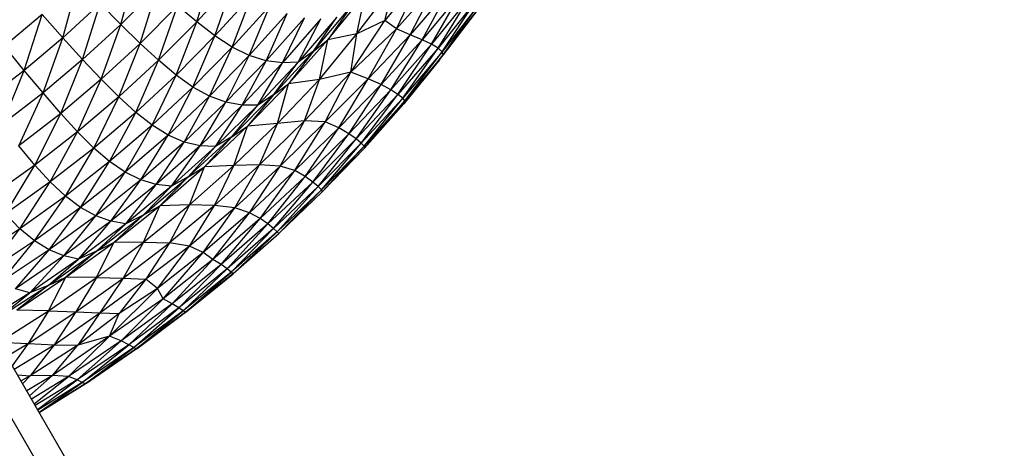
# Paper-space layout '_Superior' of a CAD drawing. Header units: millimetres. Extents: x -213 to 187, y -200 to 200.
# Tile 27 of 36: x 41 to 114, y -97 to -65. Entities that reach past the tile are written whole.
import ezdxf

# ---------------------------------------------------------------- set-up
doc = ezdxf.new("R2010")
doc.units = ezdxf.units.MM

psp = doc.layouts.new('_Superior')

# ---------------------------------------------------------------- linework, layer by layer
at = {"color": 7, "linetype": 'Continuous', "lineweight": 25}
for p, q in [((59.957, -124.369), (6.627, -31.999)), ((4.895, -32.999), (58.225, -125.369)), ((48.574, -65.35), (49.699, -61.152)), ((54.208, -65.174), (55.452, -61.072)), ((70.924, -61.726), (68.155, -65.056)), ((69.02, -65.691), (70.924, -61.726)), ((44.282, -66.349), (45.423, -62.145)), ((51.294, -62.627), (48.574, -65.35)), ((50.016, -66.759), (51.294, -62.627)), ((56.916, -62.211), (54.208, -65.174)), ((55.551, -66.207), (56.916, -62.211)), ((66.083, -66.06), (68.841, -62.401)), ((68.155, -65.056), (68.841, -62.401)), ((71.985, -62.366), (69.02, -65.691)), ((70.043, -66.122), (71.985, -62.366)), ((72.988, -62.71), (70.043, -66.122)), ((70.924, -66.486), (72.988, -62.71)), ((58.305, -63.184), (55.551, -66.207)), ((56.848, -67.049), (58.305, -63.184)), ((63.932, -66.492), (66.701, -63.094)), ((66.083, -66.06), (66.701, -63.094)), ((73.835, -63.007), (70.924, -66.486)), ((71.614, -66.821), (73.835, -63.007)), ((74.479, -63.306), (71.614, -66.821)), ((72.11, -67.122), (74.479, -63.306)), ((47.044, -63.808), (44.282, -66.349)), ((45.743, -67.955), (47.044, -63.808)), ((48.574, -65.35), (47.044, -63.808)), ((52.793, -63.973), (50.016, -66.759)), ((51.381, -68.02), (52.793, -63.973)), ((54.208, -65.174), (52.793, -63.973)), ((59.633, -63.967), (56.848, -67.049)), ((58.11, -67.672), (59.633, -63.967)), ((62.86, -67.346), (65.679, -63.981)), ((65.679, -63.981), (63.932, -66.492)), ((74.914, -63.602), (72.11, -67.122)), ((72.213, -67.988), (75.128, -64.143)), ((72.412, -67.379), (74.914, -63.602)), ((75.147, -63.876), (72.412, -67.379)), ((72.484, -67.619), (75.147, -63.876)), ((75.128, -64.143), (72.484, -67.619)), ((42.733, -64.619), (39.937, -66.976)), ((41.41, -68.771), (42.733, -64.619)), ((44.282, -66.349), (42.733, -64.619)), ((60.926, -64.531), (58.11, -67.672)), ((59.354, -68.059), (60.926, -64.531)), ((62.192, -64.858), (59.354, -68.059)), ((60.571, -68.212), (62.192, -64.858)), ((63.424, -64.948), (60.571, -68.212)), ((64.599, -64.826), (61.734, -68.155)), ((61.734, -68.155), (63.424, -64.948)), ((62.86, -67.346), (64.599, -64.826)), ((48.574, -65.35), (45.743, -67.955)), ((47.124, -69.424), (48.574, -65.35)), ((50.016, -66.759), (48.574, -65.35)), ((54.208, -65.174), (51.381, -68.02)), ((52.678, -69.111), (54.208, -65.174)), ((55.551, -66.207), (54.208, -65.174)), ((65.641, -68.891), (68.155, -65.056)), ((69.02, -65.691), (65.641, -68.891)), ((68.155, -65.056), (66.083, -66.06)), ((66.919, -69.382), (69.02, -65.691)), ((69.02, -65.691), (68.155, -65.056)), ((70.043, -66.122), (69.02, -65.691)), ((44.282, -66.349), (41.41, -68.771)), ((42.806, -70.437), (44.282, -66.349)), ((45.743, -67.955), (44.282, -66.349)), ((55.551, -66.207), (52.678, -69.111)), ((53.93, -70.009), (55.551, -66.207)), ((56.848, -67.049), (55.551, -66.207)), ((63.314, -69.453), (66.083, -66.06)), ((66.083, -66.06), (63.932, -66.492)), ((65.641, -68.891), (66.083, -66.06)), ((70.043, -66.122), (66.919, -69.382)), ((67.884, -69.812), (70.043, -66.122)), ((70.924, -66.486), (70.043, -66.122)), ((41.41, -68.771), (39.937, -66.976)), ((50.016, -66.759), (47.124, -69.424)), ((48.433, -70.742), (50.016, -66.759)), ((51.381, -68.02), (50.016, -66.759)), ((56.848, -67.049), (53.93, -70.009)), ((55.162, -70.69), (56.848, -67.049)), ((58.11, -67.672), (56.848, -67.049)), ((61.017, -69.769), (63.932, -66.492)), ((62.86, -67.346), (63.932, -66.492)), ((63.314, -69.453), (63.932, -66.492)), ((70.924, -66.486), (67.884, -69.812)), ((68.612, -70.208), (70.924, -66.486)), ((71.614, -66.821), (68.612, -70.208)), ((69.139, -70.549), (71.614, -66.821)), ((72.11, -67.122), (69.139, -70.549)), ((69.49, -70.823), (72.11, -67.122)), ((71.614, -66.821), (70.924, -66.486)), ((72.11, -67.122), (71.614, -66.821)), ((72.412, -67.379), (72.11, -67.122)), ((58.11, -67.672), (55.162, -70.69)), ((56.379, -71.137), (58.11, -67.672)), ((59.354, -68.059), (58.11, -67.672)), ((59.903, -70.587), (62.86, -67.346)), ((62.86, -67.346), (61.017, -69.769)), ((62.86, -67.346), (61.734, -68.155)), ((72.412, -67.379), (69.49, -70.823)), ((69.574, -71.241), (72.484, -67.619)), ((69.646, -71.039), (72.412, -67.379)), ((72.484, -67.619), (69.646, -71.039)), ((72.213, -67.988), (72.484, -67.619)), ((72.484, -67.619), (72.412, -67.379)), ((45.743, -67.955), (42.806, -70.437)), ((44.122, -71.964), (45.743, -67.955)), ((47.124, -69.424), (45.743, -67.955)), ((51.381, -68.02), (48.433, -70.742)), ((49.68, -71.89), (51.381, -68.02)), ((52.678, -69.111), (51.381, -68.02)), ((59.354, -68.059), (56.379, -71.137)), ((57.58, -71.352), (59.354, -68.059)), ((60.571, -68.212), (57.58, -71.352)), ((61.734, -68.155), (58.736, -71.359)), ((58.736, -71.359), (60.571, -68.212)), ((60.571, -68.212), (59.354, -68.059)), ((59.903, -70.587), (61.734, -68.155)), ((61.734, -68.155), (60.571, -68.212)), ((72.213, -67.988), (69.574, -71.241)), ((41.41, -68.771), (38.442, -71.068)), ((39.762, -72.792), (41.41, -68.771)), ((42.806, -70.437), (41.41, -68.771)), ((52.678, -69.111), (49.68, -71.89)), ((50.893, -72.843), (52.678, -69.111)), ((53.93, -70.009), (52.678, -69.111)), ((65.641, -68.891), (62.207, -72.515)), ((65.641, -68.891), (63.314, -69.453)), ((63.737, -72.592), (65.641, -68.891)), ((66.919, -69.382), (63.737, -72.592)), ((64.748, -73.026), (66.919, -69.382)), ((66.919, -69.382), (65.641, -68.891)), ((67.884, -69.812), (66.919, -69.382)), ((47.124, -69.424), (44.122, -71.964)), ((45.369, -73.338), (47.124, -69.424)), ((48.433, -70.742), (47.124, -69.424)), ((53.93, -70.009), (50.893, -72.843)), ((52.087, -73.579), (53.93, -70.009)), ((55.162, -70.69), (53.93, -70.009)), ((57.965, -72.919), (61.017, -69.769)), ((59.903, -70.587), (61.017, -69.769)), ((60.193, -72.711), (63.314, -69.453)), ((60.193, -72.711), (61.017, -69.769)), ((63.314, -69.453), (61.017, -69.769)), ((62.207, -72.515), (63.314, -69.453)), ((67.884, -69.812), (64.748, -73.026)), ((65.492, -73.471), (67.884, -69.812)), ((68.612, -70.208), (67.884, -69.812)), ((42.806, -70.437), (39.762, -72.792)), ((41.013, -74.374), (42.806, -70.437)), ((44.122, -71.964), (42.806, -70.437)), ((48.433, -70.742), (45.369, -73.338)), ((46.567, -74.538), (48.433, -70.742)), ((49.68, -71.89), (48.433, -70.742)), ((55.162, -70.69), (52.087, -73.579)), ((53.277, -74.084), (55.162, -70.69)), ((56.379, -71.137), (55.162, -70.69)), ((56.81, -73.699), (59.903, -70.587)), ((59.903, -70.587), (57.965, -72.919)), ((59.903, -70.587), (58.736, -71.359)), ((68.612, -70.208), (65.492, -73.471)), ((66.041, -73.861), (68.612, -70.208)), ((69.139, -70.549), (66.041, -73.861)), ((66.419, -74.166), (69.139, -70.549)), ((69.49, -70.823), (66.419, -74.166)), ((66.625, -74.386), (69.49, -70.823)), ((69.139, -70.549), (68.612, -70.208)), ((69.49, -70.823), (69.139, -70.549)), ((69.646, -71.039), (69.49, -70.823)), ((56.379, -71.137), (53.277, -74.084)), ((54.46, -74.36), (56.379, -71.137)), ((57.58, -71.352), (54.46, -74.36)), ((55.597, -74.429), (57.58, -71.352)), ((58.736, -71.359), (55.597, -74.429)), ((57.58, -71.352), (56.379, -71.137)), ((56.81, -73.699), (58.736, -71.359)), ((58.736, -71.359), (57.58, -71.352)), ((69.646, -71.039), (66.625, -74.386)), ((66.652, -74.539), (69.646, -71.039)), ((69.574, -71.241), (66.652, -74.539)), ((69.574, -71.241), (69.646, -71.039)), ((44.122, -71.964), (41.013, -74.374)), ((42.199, -75.8), (44.122, -71.964)), ((45.369, -73.338), (44.122, -71.964)), ((49.68, -71.89), (46.567, -74.538)), ((47.734, -75.544), (49.68, -71.89)), ((50.893, -72.843), (49.68, -71.89)), ((50.893, -72.843), (47.734, -75.544)), ((48.89, -76.335), (50.893, -72.843)), ((52.087, -73.579), (50.893, -72.843)), ((54.788, -75.935), (57.965, -72.919)), ((56.81, -73.699), (57.965, -72.919)), ((60.193, -72.711), (56.962, -75.819)), ((56.962, -75.819), (57.965, -72.919)), ((60.193, -72.711), (57.965, -72.919)), ((62.207, -72.515), (58.862, -75.789)), ((58.862, -75.789), (60.193, -72.711)), ((62.207, -72.515), (60.193, -72.711)), ((60.395, -75.884), (62.207, -72.515)), ((63.737, -72.592), (60.395, -75.884)), ((61.498, -76.205), (63.737, -72.592)), ((64.748, -73.026), (61.498, -76.205)), ((63.737, -72.592), (62.207, -72.515)), ((62.265, -76.649), (64.748, -73.026)), ((64.748, -73.026), (63.737, -72.592)), ((65.492, -73.471), (64.748, -73.026)), ((45.369, -73.338), (42.199, -75.8)), ((43.344, -77.052), (45.369, -73.338)), ((46.567, -74.538), (45.369, -73.338)), ((52.087, -73.579), (48.89, -76.335)), ((50.054, -76.897), (52.087, -73.579)), ((53.277, -74.084), (52.087, -73.579)), ((53.582, -76.675), (56.81, -73.699)), ((56.81, -73.699), (54.788, -75.935)), ((56.81, -73.699), (55.597, -74.429)), ((65.492, -73.471), (62.265, -76.649)), ((62.825, -77.063), (65.492, -73.471)), ((66.041, -73.861), (65.492, -73.471)), ((42.199, -75.8), (41.013, -74.374)), ((53.277, -74.084), (50.054, -76.897)), ((51.21, -77.232), (53.277, -74.084)), ((54.46, -74.36), (51.21, -77.232)), ((52.331, -77.362), (54.46, -74.36)), ((55.597, -74.429), (52.331, -77.362)), ((54.46, -74.36), (53.277, -74.084)), ((53.582, -76.675), (55.597, -74.429)), ((55.597, -74.429), (54.46, -74.36)), ((66.041, -73.861), (62.825, -77.063)), ((63.222, -77.395), (66.041, -73.861)), ((66.419, -74.166), (63.222, -77.395)), ((63.466, -77.626), (66.419, -74.166)), ((66.625, -74.386), (63.466, -77.626)), ((63.546, -77.759), (66.625, -74.386)), ((66.419, -74.166), (66.041, -73.861)), ((66.625, -74.386), (66.419, -74.166)), ((66.652, -74.539), (66.625, -74.386)), ((46.567, -74.538), (43.344, -77.052)), ((44.465, -78.109), (46.567, -74.538)), ((47.734, -75.544), (46.567, -74.538)), ((66.652, -74.539), (63.546, -77.759)), ((42.199, -75.8), (38.93, -78.125)), ((40.021, -79.426), (42.199, -75.8)), ((43.344, -77.052), (42.199, -75.8)), ((47.734, -75.544), (44.465, -78.109)), ((45.583, -78.952), (47.734, -75.544)), ((48.89, -76.335), (47.734, -75.544)), ((51.477, -78.813), (54.788, -75.935)), ((53.582, -76.675), (54.788, -75.935)), ((53.659, -78.748), (56.962, -75.819)), ((53.659, -78.748), (54.788, -75.935)), ((56.962, -75.819), (54.788, -75.935)), ((58.862, -75.789), (55.52, -78.801)), ((55.52, -78.801), (56.962, -75.819)), ((58.862, -75.789), (56.962, -75.819)), ((57.023, -78.983), (58.862, -75.789)), ((60.395, -75.884), (57.023, -78.983)), ((58.114, -79.336), (60.395, -75.884)), ((60.395, -75.884), (58.862, -75.789)), ((61.498, -76.205), (60.395, -75.884)), ((48.89, -76.335), (45.583, -78.952)), ((46.712, -79.569), (48.89, -76.335)), ((50.054, -76.897), (48.89, -76.335)), ((50.233, -79.509), (53.582, -76.675)), ((53.582, -76.675), (51.477, -78.813)), ((53.582, -76.675), (52.331, -77.362)), ((61.498, -76.205), (58.114, -79.336)), ((58.904, -79.764), (61.498, -76.205)), ((62.265, -76.649), (58.904, -79.764)), ((59.491, -80.172), (62.265, -76.649)), ((62.265, -76.649), (61.498, -76.205)), ((62.825, -77.063), (62.265, -76.649)), ((43.344, -77.052), (40.021, -79.426)), ((41.089, -80.532), (43.344, -77.052)), ((44.465, -78.109), (43.344, -77.052)), ((50.054, -76.897), (46.712, -79.569)), ((47.841, -79.962), (50.054, -76.897)), ((51.21, -77.232), (47.841, -79.962)), ((48.94, -80.152), (51.21, -77.232)), ((52.331, -77.362), (48.94, -80.152)), ((51.21, -77.232), (50.054, -76.897)), ((50.233, -79.509), (52.331, -77.362)), ((52.331, -77.362), (51.21, -77.232)), ((62.825, -77.063), (59.491, -80.172)), ((59.907, -80.509), (62.825, -77.063)), ((63.222, -77.395), (59.907, -80.509)), ((60.174, -80.747), (63.222, -77.395)), ((63.222, -77.395), (62.825, -77.063)), ((63.466, -77.626), (63.222, -77.395)), ((44.465, -78.109), (41.089, -80.532)), ((42.165, -81.426), (44.465, -78.109)), ((45.583, -78.952), (44.465, -78.109)), ((63.466, -77.626), (60.174, -80.747)), ((60.292, -80.87), (63.466, -77.626)), ((63.546, -77.759), (60.292, -80.87)), ((63.546, -77.759), (63.466, -77.626)), ((48.047, -81.546), (51.477, -78.813)), ((50.233, -79.509), (51.477, -78.813)), ((50.26, -81.518), (53.659, -78.748)), ((50.26, -81.518), (51.477, -78.813)), ((53.659, -78.748), (51.477, -78.813)), ((53.659, -78.748), (52.175, -81.562)), ((55.52, -78.801), (52.175, -81.562)), ((55.52, -78.801), (53.659, -78.748)), ((53.678, -81.813), (55.52, -78.801)), ((57.023, -78.983), (55.52, -78.801)), ((41.089, -80.532), (40.021, -79.426)), ((45.583, -78.952), (42.165, -81.426)), ((43.26, -82.096), (45.583, -78.952)), ((46.712, -79.569), (43.26, -82.096)), ((44.358, -82.546), (46.712, -79.569)), ((46.712, -79.569), (45.583, -78.952)), ((47.841, -79.962), (46.712, -79.569)), ((46.762, -82.198), (50.233, -79.509)), ((50.233, -79.509), (48.047, -81.546)), ((50.233, -79.509), (48.94, -80.152)), ((57.023, -78.983), (53.678, -81.813)), ((54.677, -82.296), (57.023, -78.983)), ((58.114, -79.336), (54.677, -82.296)), ((55.391, -82.801), (58.114, -79.336)), ((58.114, -79.336), (57.023, -78.983)), ((58.904, -79.764), (58.114, -79.336)), ((47.841, -79.962), (44.358, -82.546)), ((45.43, -82.794), (47.841, -79.962)), ((48.94, -80.152), (45.43, -82.794)), ((46.762, -82.198), (48.94, -80.152)), ((48.94, -80.152), (47.841, -79.962)), ((58.904, -79.764), (55.391, -82.801)), ((56.016, -83.188), (58.904, -79.764)), ((59.491, -80.172), (56.016, -83.188)), ((56.466, -83.512), (59.491, -80.172)), ((59.491, -80.172), (58.904, -79.764)), ((59.907, -80.509), (59.491, -80.172)), ((41.089, -80.532), (37.618, -82.809)), ((38.648, -83.752), (41.089, -80.532)), ((42.165, -81.426), (41.089, -80.532)), ((59.907, -80.509), (56.466, -83.512)), ((56.756, -83.745), (59.907, -80.509)), ((60.174, -80.747), (56.756, -83.745)), ((56.901, -83.861), (60.174, -80.747)), ((60.292, -80.87), (56.901, -83.861)), ((56.92, -83.847), (60.292, -80.87)), ((60.174, -80.747), (59.907, -80.509)), ((60.292, -80.87), (60.174, -80.747)), ((42.165, -81.426), (38.648, -83.752)), ((39.701, -84.473), (42.165, -81.426)), ((43.26, -82.096), (42.165, -81.426)), ((44.507, -84.131), (48.047, -81.546)), ((46.762, -82.198), (48.047, -81.546)), ((46.769, -84.145), (50.26, -81.518)), ((46.769, -84.145), (48.047, -81.546)), ((50.26, -81.518), (48.047, -81.546)), ((50.26, -81.518), (48.745, -84.191)), ((48.745, -84.191), (52.175, -81.562)), ((50.26, -81.518), (52.175, -81.562)), ((52.175, -81.562), (50.424, -84.28)), ((53.678, -81.813), (50.424, -84.28)), ((51.286, -84.951), (53.678, -81.813)), ((53.678, -81.813), (52.175, -81.562)), ((54.677, -82.296), (53.678, -81.813)), ((43.26, -82.096), (39.701, -84.473)), ((40.765, -84.978), (43.26, -82.096)), ((44.358, -82.546), (40.765, -84.978)), ((41.814, -85.282), (44.358, -82.546)), ((43.184, -84.735), (46.762, -82.198)), ((44.358, -82.546), (43.26, -82.096)), ((45.43, -82.794), (44.358, -82.546)), ((46.762, -82.198), (44.507, -84.131)), ((46.762, -82.198), (45.43, -82.794)), ((54.677, -82.296), (51.286, -84.951)), ((51.706, -85.726), (54.677, -82.296)), ((55.391, -82.801), (54.677, -82.296)), ((45.43, -82.794), (41.814, -85.282)), ((43.184, -84.735), (45.43, -82.794)), ((55.391, -82.801), (51.706, -85.726)), ((52.388, -86.095), (55.391, -82.801)), ((56.016, -83.188), (52.388, -86.095)), ((52.892, -86.394), (56.016, -83.188)), ((56.016, -83.188), (55.391, -82.801)), ((56.466, -83.512), (56.016, -83.188)), ((56.466, -83.512), (52.892, -86.394)), ((53.209, -86.615), (56.466, -83.512)), ((56.756, -83.745), (53.209, -86.615)), ((53.376, -86.724), (56.756, -83.745)), ((56.901, -83.861), (53.376, -86.724)), ((56.92, -83.847), (53.415, -86.697)), ((53.415, -86.697), (56.901, -83.861)), ((56.756, -83.745), (56.466, -83.512)), ((56.901, -83.861), (56.756, -83.745)), ((56.92, -83.847), (56.901, -83.861)), ((39.499, -87.117), (43.184, -84.735)), ((40.86, -86.562), (44.507, -84.131)), ((43.184, -84.735), (40.86, -86.562)), ((43.184, -84.735), (41.814, -85.282)), ((43.184, -84.735), (44.507, -84.131)), ((43.199, -86.621), (44.507, -84.131)), ((43.199, -86.621), (46.769, -84.145)), ((46.769, -84.145), (44.507, -84.131)), ((46.769, -84.145), (45.243, -86.705)), ((45.243, -86.705), (48.745, -84.191)), ((46.769, -84.145), (48.745, -84.191)), ((48.745, -84.191), (47.029, -86.761)), ((47.029, -86.761), (50.424, -84.28)), ((50.424, -84.28), (48.463, -86.812)), ((48.745, -84.191), (50.424, -84.28)), ((51.286, -84.951), (50.424, -84.28)), ((41.814, -85.282), (38.565, -87.317)), ((39.499, -87.117), (41.814, -85.282)), ((41.814, -85.282), (40.765, -84.978)), ((47.742, -88.511), (51.286, -84.951)), ((51.286, -84.951), (48.463, -86.812)), ((51.706, -85.726), (51.286, -84.951)), ((51.706, -85.726), (47.742, -88.511)), ((48.608, -88.854), (51.706, -85.726)), ((52.388, -86.095), (48.608, -88.854)), ((49.176, -89.141), (52.388, -86.095)), ((52.388, -86.095), (51.706, -85.726)), ((52.892, -86.394), (52.388, -86.095)), ((39.533, -88.945), (43.199, -86.621)), ((43.199, -86.621), (40.86, -86.562)), ((43.199, -86.621), (41.692, -89.054)), ((41.692, -89.054), (45.243, -86.705)), ((43.199, -86.621), (45.243, -86.705)), ((45.243, -86.705), (43.634, -89.136)), ((43.634, -89.136), (47.029, -86.761)), ((45.243, -86.705), (47.029, -86.761)), ((47.029, -86.761), (45.392, -89.165)), ((48.463, -86.812), (45.392, -89.165)), ((47.029, -86.761), (48.463, -86.812)), ((47.742, -88.511), (48.463, -86.812)), ((52.892, -86.394), (49.176, -89.141)), ((49.531, -89.35), (52.892, -86.394)), ((53.209, -86.615), (49.531, -89.35)), ((49.722, -89.449), (53.209, -86.615)), ((53.376, -86.724), (49.722, -89.449)), ((53.415, -86.697), (49.783, -89.413)), ((49.783, -89.413), (53.376, -86.724)), ((53.209, -86.615), (52.892, -86.394)), ((53.376, -86.724), (53.209, -86.615)), ((53.415, -86.697), (53.376, -86.724)), ((39.533, -88.945), (41.692, -89.054)), ((40.113, -89.997), (41.692, -89.054)), ((41.692, -89.054), (40.52, -90.702)), ((41.692, -89.054), (43.634, -89.136)), ((47.742, -88.511), (43.515, -91.418)), ((44.698, -91.484), (47.742, -88.511)), ((48.608, -88.854), (44.698, -91.484)), ((45.327, -91.748), (48.608, -88.854)), ((47.742, -88.511), (45.392, -89.165)), ((48.608, -88.854), (47.742, -88.511)), ((49.176, -89.141), (48.608, -88.854)), ((40.67, -90.963), (43.634, -89.136)), ((43.634, -89.136), (41.852, -91.441)), ((45.392, -89.165), (41.852, -91.441)), ((43.515, -91.418), (45.392, -89.165)), ((43.634, -89.136), (45.392, -89.165)), ((49.176, -89.141), (45.327, -91.748)), ((45.72, -91.944), (49.176, -89.141)), ((49.531, -89.35), (45.72, -91.944)), ((45.942, -92.029), (49.531, -89.35)), ((49.722, -89.449), (45.942, -92.029)), ((49.783, -89.413), (46.025, -91.984)), ((46.025, -91.984), (49.722, -89.449)), ((49.531, -89.35), (49.176, -89.141)), ((49.722, -89.449), (49.531, -89.35)), ((49.783, -89.413), (49.722, -89.449)), ((40.913, -91.384), (41.852, -91.441)), ((41.852, -91.441), (41.17, -91.829)), ((41.852, -91.441), (41.285, -92.028)), ((43.515, -91.418), (41.595, -92.564)), ((41.807, -92.932), (43.515, -91.418)), ((43.515, -91.418), (41.852, -91.441)), ((44.698, -91.484), (41.947, -93.175)), ((42.157, -93.537), (44.698, -91.484)), ((45.327, -91.748), (42.227, -93.659)), ((42.387, -93.937), (45.327, -91.748)), ((45.72, -91.944), (42.42, -93.993)), ((42.507, -94.144), (45.72, -91.944)), ((45.942, -92.029), (42.519, -94.165)), ((42.524, -94.174), (45.942, -92.029)), ((46.025, -91.984), (42.525, -94.175)), ((44.698, -91.484), (43.515, -91.418)), ((45.327, -91.748), (44.698, -91.484)), ((45.72, -91.944), (45.327, -91.748)), ((45.942, -92.029), (45.72, -91.944)), ((46.025, -91.984), (45.942, -92.029))]:
    psp.add_line(p, q, dxfattribs=at)
for points, knots in [([(-12.825, -200.306), (-9.407, -200.256), (-2.396, -200.151), (8.362, -199.276), (19.602, -197.776), (31.298, -195.505), (42.69, -192.566), (53.704, -189.025), (64.277, -184.967), (75.002, -180.124), (85.815, -174.438), (96.638, -167.857), (107.382, -160.336), (117.947, -151.838), (128.221, -142.339), (138.081, -131.83), (147.4, -120.319), (156.042, -107.835), (163.874, -94.43), (170.766, -80.177), (176.595, -65.173), (181.252, -49.538), (184.648, -33.41), (186.713, -16.944), (187.406, -0.306), (186.713, 16.332), (184.648, 32.797), (181.252, 48.925), (176.595, 64.561), (170.766, 79.564), (163.874, 93.818), (156.042, 107.223), (147.4, 119.706), (138.081, 131.217), (128.221, 141.726), (117.947, 151.225), (107.382, 159.723), (96.638, 167.245), (85.815, 173.825), (75.002, 179.511), (64.277, 184.355), (53.704, 188.413), (42.69, 191.953), (31.298, 194.893), (19.602, 197.163), (8.362, 198.664), (-2.396, 199.539), (-9.407, 199.643), (-12.825, 199.694)], [0, 0, 0, 0, 0.016322, 0.033479, 0.05151, 0.070452, 0.090341, 0.107661, 0.125675, 0.144395, 0.163829, 0.18398, 0.204846, 0.226418, 0.248682, 0.271613, 0.29518, 0.319343, 0.344053, 0.369251, 0.394871, 0.420839, 0.447075, 0.473492, 0.5, 0.526508, 0.552925, 0.579161, 0.605129, 0.630749, 0.655947, 0.680657, 0.70482, 0.728387, 0.751318, 0.773582, 0.795154, 0.81602, 0.836171, 0.855605, 0.874325, 0.892339, 0.909659, 0.929548, 0.94849, 0.966521, 0.983678, 1, 1, 1, 1]), ([(85.996, 168.958), (90.088, 166.451), (98.438, 161.334), (110.423, 152.331), (121.12, 143.01), (130.494, 133.577), (138.621, 124.32), (146.317, 114.341), (153.497, 103.662), (160.077, 92.317), (165.977, 80.355), (171.118, 67.833), (175.43, 54.823), (178.852, 41.409), (181.334, 27.682), (182.839, 13.742), (183.343, -0.306), (182.839, -14.354), (181.334, -28.295), (178.852, -42.022), (175.43, -55.436), (171.118, -68.445), (165.977, -80.967), (160.077, -92.93), (153.497, -104.275), (146.317, -114.954), (138.621, -124.933), (130.494, -134.19), (121.12, -143.623), (110.423, -152.944), (98.438, -161.947), (90.088, -167.063), (85.996, -169.571)], [0, 0, 0, 0, 0.035233, 0.07188, 0.109917, 0.139334, 0.169479, 0.200319, 0.231813, 0.263911, 0.296557, 0.329689, 0.363236, 0.397123, 0.431269, 0.46559, 0.5, 0.53441, 0.568731, 0.602877, 0.636764, 0.670311, 0.703443, 0.736089, 0.768187, 0.799681, 0.830521, 0.860666, 0.890083, 0.92812, 0.964767, 1, 1, 1, 1])]:
    psp.add_open_spline(points, degree=3, knots=knots, dxfattribs=at)

doc.saveas('drawing.dxf')
